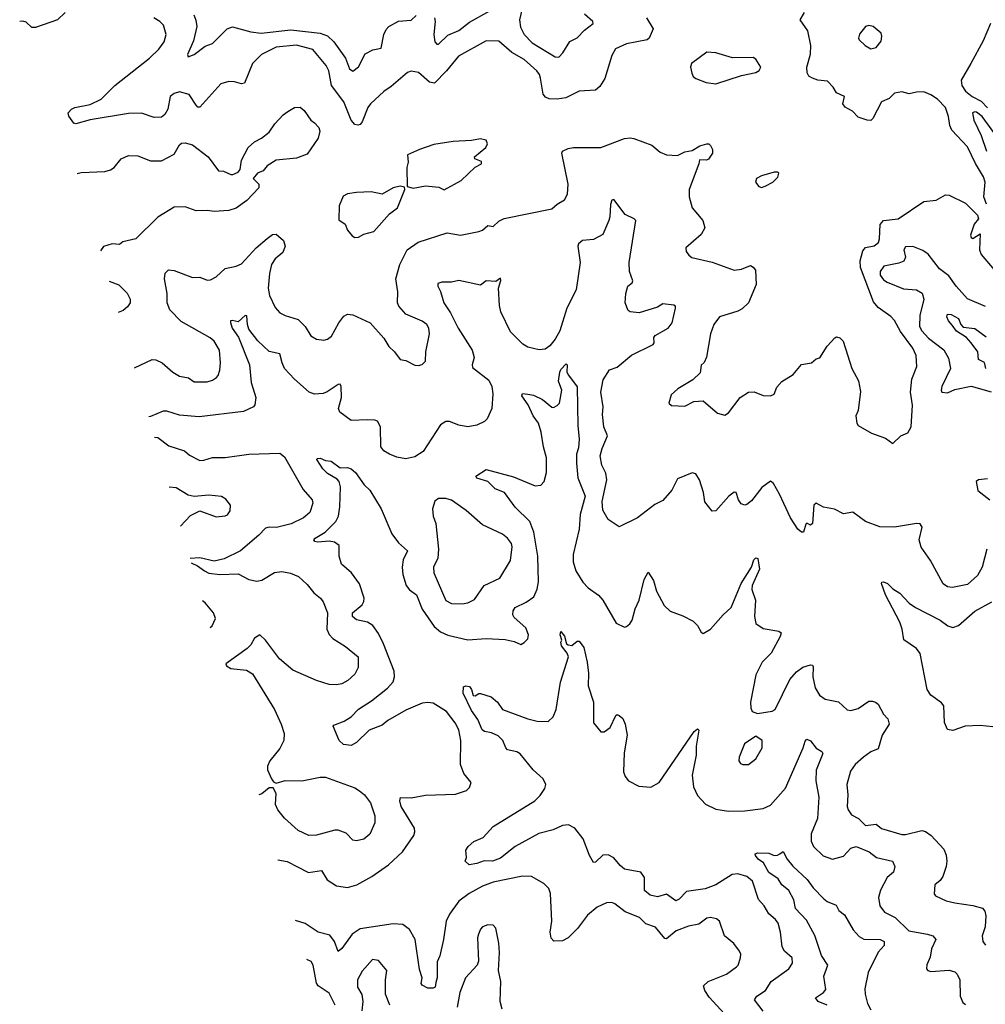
# Model space of a CAD drawing. Extents: x 1771496 to 1971148, y 471553 to 643630.
# Tile 252 of 256: x 1773218 to 1778513, y 621630 to 627026. Entities that reach past the tile are written whole.
import ezdxf

# ---------------------------------------------------------------- set-up
doc = ezdxf.new("R2010")
doc.units = 0

msp = doc.modelspace()

# ---------------------------------------------------------------- linework, layer by layer
at = {"layer": '0CON10XD'}
for points in [[(1775983.2, 627125), (1775959.2, 627025), (1775964.8, 626985), (1775983.6, 626945), (1776028.6, 626898.6), (1776155, 626822.1), (1776175, 626820.5), (1776196.6, 626843.4), (1776234.3, 626905.7), (1776275, 626926.2), (1776315, 626967.9), (1776361.9, 627005), (1776360.6, 627015), (1776315.3, 627055.3)], [(1773467.5, 627065), (1773425.4, 627024.6), (1773305, 626983.3), (1773285, 626982.9), (1773252.9, 627012.9), (1773235, 627018.2), (1773217.7, 627015.5)], [(1775491.8, 627035), (1775496.1, 627016.1), (1775489.6, 626945), (1775495, 626904.4), (1775505, 626891.1), (1775515, 626891.1), (1775565, 626940.9), (1775625, 626965.9), (1775685, 627012.4), (1775796.4, 627075)], [(1778519.2, 626015), (1778504.3, 626054.3), (1778511.5, 626135), (1778503.6, 626165), (1778458.2, 626238.2), (1778415, 626328.6), (1778329.5, 626419.5), (1778317.9, 626445), (1778310.6, 626495), (1778294.3, 626544.3), (1778250.9, 626590.9), (1778214.5, 626614.5), (1778175, 626629.4), (1778135, 626628.6), (1778095, 626618.8), (1778055, 626630), (1778015, 626622.5), (1777986.1, 626593.9), (1777944.3, 626575.7), (1777896.1, 626483.9), (1777886, 626474), (1777865, 626474.3), (1777815, 626492.2), (1777785, 626524.2), (1777745, 626546.2), (1777730.8, 626565), (1777740, 626605), (1777696, 626625), (1777678, 626655), (1777648.3, 626688.3), (1777595, 626694.2), (1777565, 626704.3), (1777545.5, 626715.5), (1777536.5, 626735), (1777533.5, 626765), (1777555, 626837.5), (1777556.9, 626885), (1777539.6, 626965), (1777497.5, 627025), (1777520.9, 627065)], [(1776654.2, 627035), (1776690.8, 626975), (1776670, 626925), (1776658.8, 626915), (1776545, 626894.2), (1776484.5, 626865.5), (1776465, 626830), (1776426.3, 626703.7), (1776399.9, 626660.1), (1776375, 626639.6), (1776285, 626633.3), (1776212, 626598), (1776165, 626590), (1776121.1, 626591.1), (1776101.1, 626601.1), (1776087.9, 626617.9), (1776074.5, 626705), (1776068.5, 626725), (1776053.1, 626745), (1775985, 626807.1), (1775915.8, 626845.8), (1775845, 626907.1), (1775775, 626909.5), (1775624.2, 626825.8), (1775558.5, 626745), (1775492, 626678), (1775465, 626682.7), (1775405, 626735.8), (1775365, 626743.8), (1775345, 626736.2), (1775255, 626659.2), (1775215, 626632.9), (1775141.9, 626565), (1775126.1, 626543.9), (1775095, 626466), (1775085, 626452), (1775072.3, 626447.7), (1775055, 626451.4), (1775035.6, 626475), (1774995.9, 626575), (1774928.4, 626665), (1774912.8, 626745), (1774899.1, 626775), (1774825, 626862.5), (1774735, 626885.3), (1774625, 626875.3), (1774544.2, 626835), (1774494.2, 626785), (1774451.4, 626678.6), (1774435, 626674.2), (1774395.5, 626685.5), (1774365, 626686.9), (1774320, 626675), (1774205, 626547.1), (1774195, 626547.1), (1774185, 626557.5), (1774146.9, 626615), (1774095, 626629.6), (1774065, 626620.9), (1774043.5, 626605), (1774030.5, 626535), (1774013.9, 626506.1), (1773995, 626492.2), (1773955, 626490.5), (1773885, 626512.9), (1773815, 626510.8), (1773603.9, 626476.1), (1773525, 626454.2), (1773515, 626458.8), (1773486.4, 626496.4), (1773483.3, 626515), (1773501.2, 626535), (1773520, 626545), (1773605, 626561.8), (1773665, 626590.9), (1773739.6, 626665), (1773930, 626815), (1773981.4, 626865), (1774010.6, 626905), (1774020.6, 626945), (1774005.7, 626995), (1773986.6, 627016.6), (1773952.5, 627035)], [(1774171.9, 627051.9), (1774183.4, 627023.4), (1774188.3, 626988.3), (1774170, 626910), (1774138.6, 626835), (1774141.7, 626821.7), (1774173.8, 626835), (1774235, 626881.1), (1774275, 626894.4), (1774285, 626904.2), (1774355, 626976.2), (1774385, 626986.6), (1774485, 626959.6), (1774542, 626952), (1774705, 626970.8), (1774865, 626951.1), (1774905, 626937.1), (1774941.3, 626905), (1775004.7, 626815), (1775026.4, 626756.4), (1775045, 626744.2), (1775075, 626766.7), (1775112.2, 626837.8), (1775155, 626860.4), (1775200.4, 626869.6), (1775214.1, 626945), (1775227.3, 626972.7), (1775242, 626988), (1775295, 627017.9), (1775365, 627022.7), (1775392.2, 627047.8)], [(1778542, 627005), (1778500.6, 626909.4), (1778433.5, 626785), (1778380.6, 626695), (1778384.6, 626665), (1778405, 626633.1), (1778440, 626605), (1778489.5, 626579.5), (1778525, 626542)], [(1777885, 626866.2), (1777915, 626872.9), (1777941.3, 626908.7), (1777945.6, 626935), (1777941.3, 626951.3), (1777897.9, 626987.9), (1777875, 626994), (1777855, 626988), (1777823.2, 626946.8), (1777818, 626925), (1777822, 626915), (1777853.3, 626885), (1777885, 626866.2)], [(1777035, 626673.8), (1777175, 626720), (1777255, 626736.7), (1777273, 626747), (1777282.5, 626765), (1777255, 626810), (1777239.3, 626819.3), (1777126.1, 626816.1), (1777035, 626844.2), (1776985, 626847.1), (1776902, 626785), (1776896.2, 626765), (1776903, 626733), (1776911.2, 626715), (1776925, 626703.8), (1776982, 626682), (1777035, 626673.8)], [(1773533.4, 626183.4), (1773555, 626187.8), (1773685, 626194.3), (1773715, 626202.5), (1773736.2, 626215), (1773775, 626263.8), (1773815, 626280.8), (1773865, 626279.4), (1773935, 626252.9), (1773995, 626253.1), (1774065, 626288), (1774095, 626339.2), (1774105, 626348.6), (1774125, 626351.1), (1774165, 626340.6), (1774251.4, 626275), (1774308, 626198), (1774335.7, 626195.7), (1774375, 626176.7), (1774387, 626177), (1774415, 626190), (1774425.9, 626204.1), (1774434, 626255), (1774470, 626325), (1774505, 626356.2), (1774544.1, 626375.9), (1774585, 626408.8), (1774616.7, 626455), (1774662, 626505), (1774687.5, 626522.5), (1774725, 626544), (1774755.9, 626545.9), (1774777.3, 626527.3), (1774814.3, 626474.3), (1774835, 626461.2), (1774858, 626435), (1774864, 626415), (1774854.3, 626375.7), (1774795, 626288), (1774735, 626266.9), (1774624.2, 626255.8), (1774574.4, 626225.6), (1774552.5, 626197.5), (1774522.5, 626185), (1774497.5, 626155), (1774528.8, 626125), (1774528.8, 626105), (1774462.5, 626035), (1774405, 625992.5), (1774365, 625980), (1774285, 625973.8), (1774245, 625980), (1774185, 625978), (1774125, 626000), (1774065, 625997.5), (1773975, 625944.2), (1773855, 625825.6), (1773782.5, 625807.5), (1773765, 625794), (1773725, 625798.1), (1773676.8, 625783.2), (1773660.1, 625759.7)], [(1778579.4, 626379.4), (1778495.4, 626495), (1778465, 626518.9), (1778455, 626521.4), (1778442.5, 626515), (1778449.5, 626475), (1778490.4, 626390.4), (1778519.8, 626305)], [(1773847.3, 625117.7), (1773945, 625163.1), (1773965, 625161.1), (1773999.2, 625145), (1774057.1, 625095), (1774095, 625072.2), (1774143.7, 625063.7), (1774175, 625042.1), (1774245, 625040.6), (1774275, 625049.5), (1774297.5, 625065), (1774306.9, 625075), (1774315.6, 625105), (1774319.4, 625145), (1774312.9, 625215), (1774284.6, 625264.6), (1774262.9, 625282.9), (1774102.6, 625372.6), (1774040.7, 625435), (1774026.8, 625475), (1774027.1, 625525), (1774011.4, 625605), (1774015, 625637.5), (1774034.3, 625655.7), (1774065, 625651.4), (1774165, 625613.3), (1774205, 625614.2), (1774245, 625597.5), (1774265, 625600.8), (1774295, 625616), (1774345, 625662.9), (1774405, 625674.3), (1774435, 625688.6), (1774515, 625775.6), (1774575, 625827.5), (1774605, 625848), (1774625, 625851.2), (1774665, 625816), (1774674.2, 625785), (1774660.3, 625749.7), (1774618.1, 625715), (1774598.8, 625685), (1774586.8, 625635), (1774580, 625555), (1774587.8, 625515), (1774619.1, 625449.1), (1774645, 625420), (1774673.3, 625405), (1774745, 625382.5), (1774782.5, 625345), (1774815, 625293.8), (1774845.9, 625275.9), (1774885, 625270), (1774905.5, 625274.5), (1774927.9, 625292.1), (1774968.1, 625365), (1774995, 625400.8), (1775015, 625412.9), (1775045, 625408.1), (1775138.8, 625365), (1775215, 625280), (1775241.2, 625235), (1775273.3, 625205), (1775305, 625163.3), (1775335, 625157.5), (1775385, 625133.3), (1775405, 625130), (1775425, 625136.7), (1775443.3, 625155), (1775444.2, 625205.8), (1775465.9, 625304.1), (1775462, 625335), (1775450, 625355), (1775425, 625374.2), (1775335, 625411.4), (1775297.5, 625455), (1775290, 625475), (1775290.9, 625535), (1775280.7, 625605), (1775301.7, 625685), (1775342.5, 625765), (1775403.2, 625806.8), (1775562, 625858), (1775635, 625844.5), (1775735.5, 625864.5), (1775755, 625872.5), (1775785, 625897.1), (1775815, 625892), (1775845, 625920.8), (1775875, 625935.6), (1776135, 625988.8), (1776164.4, 626015.6), (1776205, 626038.8), (1776221.2, 626068.8), (1776225.5, 626124.5), (1776190.8, 626295), (1776195, 626306), (1776225, 626320.6), (1776255, 626325.6), (1776405, 626324.4), (1776535, 626374.4), (1776565, 626378.1), (1776585.5, 626375.5), (1776685, 626338), (1776730.2, 626300.2), (1776765, 626285.7), (1776825, 626281.4), (1776865, 626301.1), (1776905, 626308.8), (1776947.5, 626335), (1776985, 626346.2), (1776995.9, 626345.9), (1777006.4, 626336.4), (1777017.5, 626315), (1777016, 626295), (1776995, 626262), (1776983.9, 626256.1), (1776945, 626257.5), (1776941.9, 626235), (1776889.5, 626095), (1776889.5, 626055), (1776905.6, 625995), (1776963.1, 625925), (1776975.7, 625885), (1776955, 625848), (1776870, 625775), (1776873.3, 625755), (1776886.7, 625735), (1776902.7, 625722.7), (1777015, 625697.1), (1777135, 625652.9), (1777175, 625659.4), (1777225, 625678), (1777240, 625670), (1777252.3, 625652.3), (1777256.9, 625575), (1777215, 625474), (1777179.1, 625440.9), (1777155, 625428.1), (1777055, 625396.7), (1777023.8, 625355), (1777006.2, 625305), (1776984.2, 625175.8), (1776972, 625148), (1776955, 625132.5), (1776950, 625090), (1776908.3, 625051.7), (1776827, 625003), (1776790.7, 624969.3), (1776776.7, 624925), (1776792.3, 624912.3), (1776865, 624907.5), (1776915, 624933.3), (1776965, 624937.5), (1777045, 624870), (1777085, 624858), (1777105, 624872), (1777168, 624955), (1777215, 624984), (1777245, 624986.2), (1777295, 624966.7), (1777335, 624963.8), (1777355, 624973.3), (1777368.8, 625011.2), (1777397.3, 625042.7), (1777459.1, 625080.9), (1777505, 625136.2), (1777560, 625145), (1777585, 625167.5), (1777605, 625172.5), (1777645, 625236.7), (1777687, 625283), (1777697, 625287), (1777715, 625282.5), (1777733.6, 625263.6), (1777780.8, 625115), (1777817.3, 625047.3), (1777828.3, 624988.3), (1777816.4, 624883.6), (1777802.5, 624855), (1777807.5, 624815), (1777815, 624802.5), (1777889.3, 624759.3), (1777965, 624732.5), (1778005, 624702.5), (1778050, 624745), (1778088.3, 624761.7), (1778106.7, 624795), (1778114.1, 624914.1), (1778102.9, 624985), (1778110, 625055), (1778136.7, 625125), (1778134.4, 625185), (1778115, 625225.8), (1778047.9, 625317.9), (1778015, 625378), (1777995, 625400), (1777925, 625449.2), (1777899.8, 625479.8), (1777828.3, 625668.3), (1777827.4, 625705), (1777840.5, 625759.5), (1777855, 625776.5), (1777902.7, 625787.3), (1777926.4, 625805), (1777933.3, 625825), (1777936.3, 625903.7), (1777954.7, 625925.3), (1778035, 625933.6), (1778175, 626028.9), (1778242.8, 626037.2), (1778295, 626065.7), (1778315, 626064.4), (1778405, 626021.1), (1778470.8, 625955), (1778475.4, 625934.6), (1778452.3, 625905), (1778432, 625845), (1778435, 625832.5), (1778445, 625826.7), (1778485, 625852.5), (1778481.5, 625765), (1778489.7, 625739.7), (1778562, 625655)], [(1775545, 626093.8), (1775638.8, 626145), (1775715, 626216.7), (1775750, 626235), (1775749.3, 626249.3), (1775713.9, 626263.9), (1775712.5, 626275), (1775773.3, 626325), (1775783.3, 626345), (1775776.2, 626365), (1775745, 626372.2), (1775695, 626363.1), (1775595, 626358), (1775489.1, 626340.9), (1775410, 626315), (1775343.8, 626285), (1775348.8, 626245), (1775341.2, 626215), (1775341.7, 626111.7), (1775375, 626102.5), (1775443.9, 626116.1), (1775517.1, 626107.1), (1775545, 626093.8)], [(1777285, 626106.7), (1777305, 626113.3), (1777347.5, 626135), (1777375, 626162.5), (1777380, 626185), (1777375, 626190), (1777355, 626190), (1777285, 626170), (1777257.5, 626155), (1777252.5, 626135), (1777270.7, 626110.7), (1777285, 626106.7)], [(1775055, 625832.5), (1775075, 625833.3), (1775105, 625850), (1775160, 625865), (1775245, 625961.2), (1775288.8, 625995), (1775330, 626095), (1775328.3, 626108.3), (1775305, 626112.5), (1775265, 626103.8), (1775205, 626068.8), (1775145, 626082), (1775065, 626078.8), (1775015, 626071.2), (1774991.7, 626058.3), (1774968.8, 626005), (1774968.3, 625928.3), (1775002.5, 625905), (1775015, 625872.5), (1775040.7, 625840.7), (1775055, 625832.5)], [(1776560, 625695), (1776596.7, 625925), (1776587.5, 625935), (1776537.9, 625957.9), (1776475, 626040), (1776465, 626036.7), (1776457, 626013), (1776454.6, 625945.4), (1776448.5, 625925), (1776415, 625849.2), (1776365, 625820.5), (1776303.6, 625816.4), (1776281.8, 625798.2), (1776278.9, 625785), (1776291.1, 625695), (1776268.6, 625545), (1776219, 625445), (1776179.3, 625320.7), (1776155, 625274.5), (1776125, 625238.2), (1776098.9, 625221.1), (1776066.2, 625216.2), (1776005, 625231.1), (1775976.7, 625246.7), (1775908.5, 625315), (1775855.7, 625425), (1775848.9, 625458.9), (1775842.5, 625555), (1775856.1, 625596.1), (1775855, 625610), (1775828.3, 625591.7), (1775775.9, 625594.1), (1775745, 625570.8), (1775625, 625595.8), (1775585, 625587.5), (1775532.3, 625587.7), (1775510, 625580), (1775510, 625565), (1775525.8, 625535.8), (1775543.6, 625473.6), (1775579.4, 625419.4), (1775621.8, 625335), (1775699.7, 625215), (1775709.6, 625175), (1775698.2, 625135), (1775700, 625120), (1775790.5, 625050.5), (1775807.1, 625015), (1775811.5, 624975), (1775807.1, 624895), (1775782.1, 624837.9), (1775766.6, 624823.4), (1775725, 624804.3), (1775675, 624794.4), (1775625.9, 624804.1), (1775575, 624824.4), (1775555, 624824.4), (1775525.7, 624805), (1775500.9, 624769.1), (1775431.1, 624658.9), (1775385, 624630), (1775335, 624619.2), (1775285, 624628.5), (1775245, 624644.4), (1775213.8, 624663.8), (1775198.6, 624685), (1775196.5, 624795), (1775180, 624825), (1775165, 624831.4), (1775125, 624832.7), (1775035, 624828.9), (1774974.2, 624875), (1774965.7, 624895.7), (1774982.1, 624955), (1774980.6, 625015), (1774975, 625028), (1774965, 625027.1), (1774904.1, 624985.9), (1774882.3, 624977.7), (1774835, 624974), (1774805, 624984.6), (1774725.4, 625055), (1774670.5, 625115), (1774656.2, 625145), (1774644.4, 625194.4), (1774585, 625207.5), (1774523.3, 625265), (1774475, 625330), (1774466.2, 625355), (1774462.5, 625402.5), (1774455, 625403.8), (1774415, 625370), (1774382.3, 625377.7), (1774374.3, 625375.7), (1774374.4, 625365.6), (1774383.4, 625335), (1774416.8, 625286.8), (1774477.6, 625135), (1774487.8, 625037.8), (1774512.9, 624955), (1774507.1, 624915), (1774500, 624905), (1774445, 624879.5), (1774201.3, 624848.7), (1774095, 624858.5), (1774025, 624880), (1774005, 624880), (1773935, 624850.8), (1773925.7, 624849.1)], [(1778514.6, 625454.6), (1778415.3, 625495.3), (1778352.2, 625565), (1778312.6, 625622.6), (1778261, 625661), (1778200.1, 625740.1), (1778170.3, 625760.3), (1778115, 625782.7), (1778075, 625780.6), (1778066.2, 625765), (1778075.8, 625725), (1778066.7, 625703.3), (1778039.3, 625690.7), (1777957.1, 625675), (1777936.9, 625645), (1777937, 625625), (1777955, 625600.7), (1777975, 625587.5), (1778065, 625551.6), (1778135.2, 625545.2), (1778166.3, 625526.3), (1778176.6, 625495), (1778153.4, 625405), (1778151.5, 625345), (1778165, 625320.6), (1778200.7, 625280.7), (1778286, 625216), (1778311, 625171), (1778321.3, 625115), (1778273.9, 625015), (1778270, 624995), (1778275, 624984.4), (1778305, 624981.5), (1778345, 625000), (1778435, 625018.2), (1778545, 624986.7)], [(1778521.8, 624125), (1778496.5, 624025), (1778470.6, 623979.4), (1778415, 623931.1), (1778333.6, 623913.6), (1778305, 623918.1), (1778281.4, 623935), (1778211.7, 624061.7), (1778162, 624135), (1778150.8, 624175), (1778165.7, 624245.7), (1778155, 624263.8), (1778135.8, 624265.8), (1778015, 624244.5), (1777935, 624247.5), (1777855, 624275.5), (1777786.6, 624326.6), (1777735, 624317.5), (1777685, 624342.9), (1777625, 624354.3), (1777585, 624376.2), (1777572.9, 624365), (1777565.9, 624264.1), (1777555, 624256.2), (1777535, 624266.2), (1777528.3, 624261.7), (1777515, 624217.5), (1777505, 624216.7), (1777485, 624233.3), (1777445, 624296), (1777385, 624426.2), (1777352, 624485), (1777335, 624497.5), (1777288.3, 624461.7), (1777230.9, 624389.1), (1777205, 624368.8), (1777195, 624366), (1777173.4, 624373.4), (1777159.2, 624395), (1777146.7, 624435), (1777135, 624436.2), (1777106.2, 624415), (1777035.9, 624334.1), (1777015, 624332.5), (1776974.2, 624384.2), (1776967.1, 624435), (1776945.6, 624505), (1776925, 624536.2), (1776905, 624542.5), (1776825, 624510), (1776793, 624447), (1776745, 624390.8), (1776700.2, 624369.8), (1776605, 624296.2), (1776505, 624246.7), (1776445, 624286.7), (1776415, 624337.5), (1776411.5, 624385), (1776437.3, 624505), (1776431.5, 624541.5), (1776410.5, 624585), (1776401.2, 624635), (1776411.1, 624675), (1776441.5, 624745), (1776420.5, 624795), (1776413, 624863), (1776417.3, 624905), (1776404.5, 624985), (1776417.4, 625052.6), (1776452.7, 625107.3), (1776495, 625120.8), (1776573.1, 625186.9), (1776690.8, 625245), (1776696.9, 625255), (1776694.5, 625285), (1776702.7, 625295), (1776774.1, 625335.9), (1776796, 625364), (1776813.8, 625445), (1776813.3, 625455), (1776805, 625461.2), (1776745, 625468.8), (1776715, 625450), (1776615, 625419.4), (1776565, 625424.2), (1776555, 625431.2), (1776538, 625475), (1776541.4, 625525), (1776552.2, 625565), (1776576.4, 625583.6), (1776580, 625595), (1776562.5, 625645), (1776560, 625695)], [(1773708.5, 625593.7), (1773762.1, 625572.1), (1773806.8, 625526.8), (1773823.9, 625493.9), (1773823.8, 625475), (1773808.3, 625451.7), (1773785, 625432), (1773758.7, 625421.5)], [(1778516, 625115), (1778507.5, 625147.5), (1778475, 625163.8), (1778472.2, 625205), (1778436.2, 625255), (1778410, 625285), (1778355, 625318.8), (1778331.5, 625351.5), (1778310.8, 625375), (1778302.5, 625397.5), (1778305, 625412.5), (1778325, 625410.8), (1778365, 625388.9), (1778378.8, 625355), (1778391.2, 625341.2), (1778455, 625333.3), (1778518.4, 625288.4)], [(1774633.7, 622421.1), (1774685, 622412.2), (1774801.9, 622351.9), (1774873.3, 622363.3), (1774903.2, 622313.2), (1774955, 622279.5), (1775015, 622270), (1775065.8, 622285), (1775149.4, 622330.6), (1775240, 622395), (1775316.7, 622465), (1775378.6, 622555), (1775384.3, 622575), (1775381.9, 622595), (1775309.1, 622715), (1775302.2, 622745), (1775306.1, 622763.9), (1775365, 622761.1), (1775443.4, 622776.6), (1775607.7, 622782.3), (1775667.7, 622802.3), (1775685, 622817.5), (1775693.3, 622845), (1775652.5, 622895), (1775635.6, 622945), (1775636.4, 623075), (1775625, 623134), (1775605, 623172.5), (1775558.1, 623235), (1775485, 623279.5), (1775455, 623284.5), (1775425, 623281.2), (1775335, 623242.1), (1775235.8, 623185), (1775205, 623160), (1775135, 623132.2), (1775065, 623065.7), (1775035, 623048), (1774994.2, 623054.2), (1774970, 623075), (1774937.5, 623155), (1774940.7, 623159.3), (1774998, 623182), (1775035, 623205.7), (1775075, 623247.5), (1775146.7, 623293.3), (1775235, 623361.8), (1775265, 623397.1), (1775273.4, 623425), (1775270.7, 623455), (1775213.3, 623605), (1775185, 623662.5), (1775155, 623705.4), (1775125, 623724.1), (1775065, 623736.8), (1775043.5, 623755), (1775043.5, 623775), (1775095, 623819.2), (1775105, 623836.7), (1775106.4, 623855), (1775081.1, 623935), (1775037.5, 623995), (1774982.1, 624042.1), (1774969.2, 624085), (1774970, 624145), (1774943.3, 624163.3), (1774915, 624167.5), (1774853.1, 624163.1), (1774836.2, 624166.2), (1774831.2, 624175), (1774838.8, 624185), (1774893.2, 624216.8), (1774951.1, 624275), (1774965.4, 624304.6), (1774973.5, 624356.5), (1774976.7, 624465), (1774969.2, 624495), (1774957.8, 624507.8), (1774905, 624538.1), (1774879.4, 624565), (1774846.7, 624615), (1774848.3, 624621.7), (1774865, 624623.3), (1774895, 624610), (1774925, 624606.7), (1774975, 624569.2), (1775015, 624571.4), (1775035, 624564.4), (1775059.1, 624545), (1775106.3, 624476.3), (1775137.4, 624447.4), (1775200.5, 624345), (1775258.1, 624208.1), (1775295, 624159.5), (1775344.2, 624115), (1775320, 624065), (1775314.8, 624025.2), (1775318.8, 623985), (1775336.3, 623925), (1775355, 623900.8), (1775394.1, 623874.1), (1775425.2, 623795.2), (1775490.3, 623700.3), (1775525, 623670.4), (1775565, 623652.3), (1775675, 623627.1), (1775775, 623634.4), (1775879.7, 623629.7), (1775928.8, 623618.8), (1775965, 623602.5), (1775985, 623612.5), (1776005, 623632.5), (1776007.5, 623655), (1775993, 623693), (1775929.6, 623749.6), (1775922.5, 623765), (1775923, 623787), (1775935.4, 623804.6), (1775995.3, 623834.7), (1776036.6, 623863.4), (1776055.4, 623905), (1776061.9, 623945), (1776059, 624085), (1776036.6, 624216.6), (1776016, 624276), (1775934.4, 624355), (1775875.7, 624435), (1775825, 624455.6), (1775785.3, 624495.3), (1775725, 624513.8), (1775720, 624525), (1775775, 624560), (1775925, 624520.9), (1776045, 624472.2), (1776075, 624475.7), (1776094.4, 624495), (1776107.5, 624545), (1776106.5, 624625), (1776089.7, 624685), (1776078.2, 624765), (1776062.3, 624815), (1776033.1, 624855), (1776005.5, 624915.5), (1775971.2, 624965), (1775975, 624976.7), (1776005, 624973.8), (1776035, 624967.5), (1776084.4, 624944.4), (1776135, 624902), (1776145, 624900.8), (1776165, 624911.2), (1776177.5, 624925), (1776190, 624995), (1776173.3, 625045), (1776180.6, 625095), (1776185, 625108.8), (1776215, 625140), (1776220, 625135), (1776218.8, 625095), (1776227, 625077), (1776275, 625013.3), (1776277.9, 624802.1), (1776286.4, 624726.4), (1776281.2, 624678.8), (1776270.3, 624645), (1776270.3, 624595), (1776278.2, 624515), (1776319.5, 624415), (1776292.1, 624315), (1776286.6, 624233.4), (1776252.1, 624095), (1776252.9, 624055), (1776266.9, 624005), (1776305, 623943.3), (1776335, 623913.1), (1776391.8, 623871.8), (1776415.4, 623845.4), (1776488.8, 623718.8), (1776535, 623696.7), (1776545, 623701.2), (1776564.2, 623715.8), (1776575.7, 623735), (1776593.6, 623796.4), (1776615.6, 623845), (1776642.6, 623957.4), (1776665, 623997.5), (1776693.3, 623953.3), (1776710, 623895), (1776752, 623815), (1776785, 623784), (1776855, 623758.8), (1776910.5, 623730.5), (1776935, 623706.7), (1776955, 623670), (1776965, 623662.5), (1777005, 623686.7), (1777074.7, 623765.3), (1777119.1, 623805), (1777173.2, 623936.8), (1777231.1, 624025), (1777244.4, 624065), (1777255, 624076), (1777265, 624072.5), (1777274.4, 624015), (1777234.6, 623925), (1777233.3, 623903.3), (1777253.1, 623845), (1777247.1, 623755), (1777255, 623716.7), (1777295, 623689.2), (1777380, 623675), (1777393.3, 623665), (1777388, 623645), (1777338, 623555), (1777289.2, 623505), (1777254, 623436), (1777225.9, 623285.9), (1777226.2, 623255), (1777234.1, 623234.1), (1777263.9, 623223.9), (1777344.2, 623235.8), (1777360, 623245), (1777440.7, 623409.3), (1777477.9, 623452.1), (1777512, 623478), (1777555, 623490.8), (1777565, 623488.8), (1777568.9, 623478.9), (1777567.5, 623425), (1777579.1, 623365), (1777604, 623324), (1777635, 623302.5), (1777707.2, 623287.2), (1777755, 623244), (1777775, 623240), (1777815, 623250.8), (1777875, 623290.6), (1777895, 623291.9), (1777911.2, 623285), (1777925.7, 623275), (1777955, 623220), (1777979.2, 623195), (1777985.7, 623165), (1777948.1, 623105), (1777925, 623030.6), (1777885, 623012.9), (1777844.4, 622985), (1777798.9, 622945), (1777772.8, 622907.2), (1777753.3, 622835), (1777758.2, 622778.2), (1777754.5, 622715), (1777761.1, 622695), (1777779.1, 622669.1), (1777817.6, 622647.6), (1777855, 622610.9), (1777915, 622616.9), (1777944.1, 622594.1), (1778055, 622560), (1778075, 622560), (1778165, 622583.1), (1778185, 622577.3), (1778215.6, 622555.6), (1778285, 622480), (1778297.7, 622447.7), (1778301.1, 622415), (1778298.7, 622385), (1778279.4, 622330.6), (1778265, 622309.2), (1778236.7, 622285), (1778232.5, 622235), (1778240, 622225), (1778298, 622198), (1778345.8, 622185.8), (1778445, 622171.4), (1778496.8, 622156.8), (1778510, 622140), (1778516.4, 622115), (1778511.5, 622055), (1778495.8, 622005), (1778500, 621975), (1778513.8, 621955)], [(1773957.9, 624738.5), (1773975.4, 624735.4), (1774035, 624690), (1774122.4, 624662.4), (1774149.8, 624639.8), (1774205, 624610), (1774228.1, 624611.9), (1774275, 624626.9), (1774345, 624626.5), (1774475, 624644.7), (1774645, 624649.6), (1774669.4, 624629.4), (1774771.9, 624451.9), (1774822.5, 624395), (1774825.6, 624375.6), (1774808.1, 624325), (1774775, 624295.6), (1774706.9, 624263.1), (1774626.4, 624243.6), (1774585, 624245.5), (1774565, 624239.5), (1774529.6, 624200.4), (1774429.2, 624115), (1774339.2, 624070.8), (1774285, 624059.3), (1774205, 624076.1), (1774151.9, 624073.1)], [(1778525, 624509.2), (1778475.9, 624504.1), (1778462, 624495), (1778472, 624445), (1778537.1, 624395)], [(1774100.3, 624250.2), (1774155, 624309.2), (1774205, 624333.8), (1774295, 624301.2), (1774345, 624306.2), (1774357, 624313), (1774371.2, 624335), (1774373.3, 624365), (1774348.3, 624398.3), (1774325, 624412), (1774255, 624420), (1774175, 624412.9), (1774140.9, 624420.9), (1774075, 624460), (1774037.9, 624464.3)], [(1775645, 623824.3), (1775675, 623830), (1775712.1, 623847.9), (1775765, 623924.3), (1775850, 623965), (1775908.7, 624061.3), (1775917.9, 624137.9), (1775914, 624155), (1775893.3, 624185), (1775865, 624206), (1775755, 624257.5), (1775666.1, 624336.1), (1775585, 624392.2), (1775555, 624401.5), (1775515, 624401.2), (1775495, 624387.5), (1775481.2, 624345), (1775485.8, 624305), (1775500.5, 624265), (1775514.6, 624125), (1775510, 624075), (1775487.5, 624025), (1775488.6, 623995), (1775555, 623842.5), (1775585, 623825.7), (1775645, 623824.3)], [(1774159, 624049), (1774193.1, 624033.1), (1774230.5, 624005), (1774255, 623993.6), (1774315.7, 623985.7), (1774415, 623990), (1774475, 623958.2), (1774518.6, 623948.6), (1774545, 623954.5), (1774615, 623996.5), (1774655, 624002.4), (1774703.5, 623993.5), (1774747.1, 623975), (1774795, 623930), (1774831.4, 623885), (1774867.5, 623855), (1774881.4, 623835), (1774905.5, 623775), (1774901.8, 623685), (1774915, 623655.8), (1774935, 623634.4), (1775005, 623590.6), (1775074, 623535), (1775074.3, 623475), (1775055, 623438.8), (1775018, 623405), (1774985, 623386.9), (1774955, 623380.6), (1774915, 623382.2), (1774845, 623404.5), (1774715, 623460.8), (1774643.1, 623523.1), (1774565, 623625.6), (1774535, 623654.2), (1774505, 623635.8), (1774485, 623600.8), (1774465, 623580.6), (1774348, 623495), (1774351.2, 623485), (1774375, 623470), (1774461.5, 623461.5), (1774495, 623440.6), (1774614.5, 623245), (1774652.5, 623165), (1774667.5, 623115), (1774665.7, 623075), (1774645, 623032), (1774588.9, 622965), (1774576.9, 622935), (1774577.5, 622915), (1774598.8, 622865), (1774610, 622850), (1774625, 622842.5), (1774673.2, 622856.8), (1774765, 622854.4), (1774865, 622875.5), (1774894.5, 622874.5), (1775055, 622816.9), (1775080.6, 622800.6), (1775108.1, 622778.1), (1775140.6, 622735), (1775165, 622662.5), (1775165.5, 622624.5), (1775138.3, 622561.7), (1775104.2, 622535.8), (1775065, 622526), (1775045, 622528.8), (1775007.6, 622567.6), (1774965, 622584.3), (1774945, 622584.2), (1774845, 622557.5), (1774803.9, 622556.1), (1774745, 622582), (1774670.2, 622650.2), (1774634.2, 622695), (1774620.8, 622725), (1774623.8, 622785), (1774607, 622817), (1774585, 622816.7), (1774545.7, 622784.3), (1774529.6, 622778)], [(1778555, 623151.1), (1778485, 623157.9), (1778402.5, 623155), (1778335, 623130), (1778305, 623136.2), (1778289.4, 623175), (1778286, 623265), (1778272.3, 623282.3), (1778215, 623324), (1778194.2, 623355), (1778155, 623552.5), (1778135, 623580.8), (1778066.8, 623626.8), (1778057.7, 623685), (1778043.9, 623725), (1777965, 623874.3), (1777944.4, 623935.6), (1777946.2, 623943.8), (1777954.3, 623945.7), (1777976, 623936), (1778005, 623906), (1778045, 623884), (1778095, 623829.2), (1778130, 623805), (1778265, 623735.6), (1778306.7, 623705), (1778335, 623695.8), (1778365, 623705.8), (1778455, 623784.4), (1778548.1, 623835)], [(1774262, 623695.6), (1774273.8, 623705), (1774291.2, 623745), (1774280, 623775), (1774235, 623830), (1774219.6, 623841.2)], [(1777295, 621593.3), (1777247.1, 621655), (1777259.2, 621675), (1777306.7, 621705), (1777338.9, 621755), (1777435.5, 621824.5), (1777456, 621855), (1777453.8, 621885), (1777411.5, 621921.5), (1777398.6, 621945), (1777390.5, 622025), (1777376.2, 622075), (1777361.9, 622095), (1777325.3, 622125.3), (1777299.5, 622169.5), (1777269.5, 622205), (1777235.4, 622305), (1777205, 622330), (1777155, 622344.5), (1777125, 622341.1), (1777035.8, 622284.3), (1776976.6, 622263.4), (1776875, 622249.1), (1776835, 622205.6), (1776815, 622196.7), (1776765, 622233.6), (1776715, 622219.5), (1776675, 622228.8), (1776644.2, 622254.2), (1776643.2, 622325), (1776624.1, 622354.1), (1776535, 622371.1), (1776510.5, 622390.5), (1776475, 622432.5), (1776445, 622449.4), (1776415, 622447.1), (1776375, 622408.8), (1776365, 622406.7), (1776341.9, 622445), (1776307.4, 622537.4), (1776261.4, 622595), (1776227, 622613), (1776195, 622610), (1776143.1, 622586.9), (1776065, 622565.5), (1775935, 622494.3), (1775855, 622430.8), (1775810, 622415), (1775765, 622416.7), (1775725, 622401.2), (1775682.5, 622395), (1775660, 622415), (1775667.5, 622435), (1775663.8, 622475), (1775676.7, 622495), (1775708, 622522), (1775760, 622545), (1775813.8, 622605), (1776042, 622745), (1776072.5, 622775), (1776096.7, 622813.3), (1776102.5, 622835), (1776089.2, 622865), (1776033.3, 622915), (1775962.2, 623002.3), (1775943.3, 623013.3), (1775893.6, 623025), (1775883.5, 623035), (1775866.3, 623076.3), (1775841.4, 623101.4), (1775805, 623117.4), (1775765.8, 623125.8), (1775753.8, 623135), (1775730.3, 623190.3), (1775695, 623240.5), (1775650, 623335), (1775650.7, 623369.3), (1775663.9, 623376.1), (1775685, 623371.2), (1775696.2, 623355), (1775705, 623323.3), (1775715, 623320), (1775735, 623333.3), (1775745, 623333.3), (1775802.5, 623315), (1775838, 623285), (1775865.9, 623245.9), (1776004.3, 623194.3), (1776055, 623181.1), (1776115, 623180.8), (1776142.9, 623205), (1776159.5, 623245), (1776182.9, 623395), (1776227.1, 623535), (1776220.8, 623555), (1776188.1, 623595), (1776186, 623614), (1776191.2, 623625), (1776181.4, 623655), (1776185, 623672.5), (1776205, 623647.5), (1776216.4, 623606.4), (1776225, 623600), (1776245, 623596.7), (1776275, 623620), (1776285, 623620), (1776311.2, 623585), (1776329.2, 623505), (1776336.9, 623445), (1776335.6, 623375), (1776363.5, 623285), (1776365, 623172.5), (1776405, 623122.5), (1776423, 623123), (1776455, 623147.5), (1776487, 623213), (1776495, 623217.5), (1776505, 623213.3), (1776525, 623196.7), (1776537.5, 623165), (1776548.1, 623105), (1776532.1, 623007.9), (1776529.4, 622905), (1776538.7, 622878.7), (1776555.5, 622855.5), (1776613.3, 622825)], [(1776613.3, 622825), (1776679.3, 622820.7), (1776724, 622846), (1776916.7, 623125), (1776935, 623140), (1776942.5, 623132.5), (1776927.5, 623045), (1776927.5, 622995), (1776905.4, 622885), (1776912.3, 622822.3), (1776935.5, 622775), (1776977.7, 622727.7), (1777035, 622699.1), (1777105, 622688.9), (1777195, 622689.5), (1777295, 622703.1), (1777335, 622721.4), (1777416.7, 622815), (1777514.4, 623035), (1777525, 623072.5), (1777535, 623083.8), (1777555, 623074), (1777584.6, 623034.6), (1777615.6, 623015.6), (1777622.5, 623005), (1777586, 622914), (1777584, 622855), (1777600.7, 622765), (1777592.1, 622647.9), (1777557.5, 622565), (1777558.5, 622525), (1777570.6, 622495), (1777623.7, 622443.7), (1777675, 622425.7), (1777735, 622441.4), (1777775, 622486.7), (1777805, 622495.5), (1777875.7, 622465), (1777915.3, 622435.3), (1778004.7, 622414.7), (1778016.4, 622385), (1778010, 622355), (1777974.2, 622325.8), (1777937.5, 622255), (1777927.3, 622215), (1777935, 622170), (1777960.6, 622135), (1778019.2, 622105), (1778093.3, 622033.3), (1778196.7, 622015), (1778224.2, 622005), (1778241.9, 621985), (1778216.9, 621935), (1778211.2, 621888.8), (1778192.7, 621847.3), (1778190, 621825), (1778197.5, 621815), (1778215, 621810), (1778315, 621817.8), (1778345, 621808.1), (1778359.4, 621795), (1778373.3, 621765), (1778374.2, 621675), (1778389.5, 621639.5), (1778405, 621630)], [(1777183.9, 622943.9), (1777215, 622944), (1777253.8, 622975), (1777288.8, 623035), (1777288.8, 623075), (1777255, 623100), (1777193.2, 623056.8), (1777162.5, 622985), (1777161.2, 622965), (1777170, 622950), (1777183.9, 622943.9)], [(1777645.7, 621625.7), (1777595.7, 621645), (1777582.5, 621665), (1777626, 621695), (1777638.3, 621711.7), (1777628.2, 621785), (1777648.5, 621845), (1777615, 621897.8), (1777577.2, 622007.2), (1777532.1, 622092.1), (1777472.9, 622155), (1777462.1, 622202.1), (1777435, 622253.3), (1777396.7, 622285), (1777377.7, 622317.7), (1777325, 622352.9), (1777296.2, 622405), (1777267.1, 622425), (1777252.5, 622445), (1777250, 622455), (1777265, 622460), (1777325, 622458), (1777355, 622446.2), (1777373.3, 622446.7), (1777385.9, 622454.1), (1777405, 622467.5), (1777426.5, 622425), (1777457.6, 622387.6), (1777535.4, 622315), (1777568.7, 622268.7), (1777627.4, 622207.4), (1777645, 622193.1), (1777695, 622173.3), (1777710, 622145), (1777740.8, 622120.8), (1777788.5, 622038.5), (1777821.3, 622001.3), (1777847.3, 621987.3), (1777936.2, 621986.2), (1777958, 621975), (1777958, 621952), (1777925, 621916.7), (1777870.2, 621805), (1777852.2, 621715), (1777853.6, 621685), (1777867.2, 621635), (1777885, 621599.4)], [(1777125, 621532), (1776998.9, 621668.9), (1776974.4, 621705), (1776968.3, 621731.7), (1776993.9, 621756.1), (1777093.8, 621795), (1777148.8, 621835), (1777158, 621845), (1777170, 621885), (1777171.4, 621905), (1777165, 621921.2), (1777133.2, 621963.2), (1777082, 622005), (1777055.8, 622085), (1777038.7, 622098.7), (1777005, 622105.6), (1776985, 622102), (1776941.1, 622068.9), (1776885, 622058.9), (1776817, 622033), (1776765, 621988.6), (1776755, 621990.8), (1776703.4, 622053.4), (1776651.8, 622071.8), (1776616.5, 622106.5), (1776537.1, 622137.1), (1776481.1, 622181.1), (1776465, 622188.6), (1776435.9, 622185.9), (1776385, 622162.5), (1776331.1, 622118.9), (1776275.7, 622045), (1776225, 621994.2), (1776195, 621977.5), (1776146.4, 621976.4), (1776132.3, 621992.3), (1776125.9, 622025.9), (1776135.8, 622085), (1776128.1, 622238.1), (1776118.8, 622265), (1776091.7, 622291.7), (1776025, 622330.8), (1775975, 622333.1), (1775815, 622298.8), (1775755, 622277.2), (1775681.9, 622238.1), (1775626.5, 622195), (1775574, 622125), (1775557.2, 622085), (1775542.2, 621985), (1775521.5, 621895), (1775506.9, 621863.1), (1775507.6, 621775), (1775499.9, 621750.1), (1775495.5, 621725), (1775485, 621718.2), (1775455, 621719.3), (1775424.4, 621735), (1775419.5, 621745), (1775425.3, 621775), (1775410.7, 621820.7), (1775386.3, 621985), (1775355, 622040), (1775318.4, 622068.4), (1775265, 622071.1), (1775085, 622043.3), (1775041.5, 622015), (1774985, 621935.7), (1774965, 621920), (1774944.6, 621974.6), (1774919.1, 622009.1), (1774855, 622025.7), (1774783.2, 622073.2), (1774730.5, 622088.9)], [(1775863.9, 621603.9), (1775852, 621645), (1775855.6, 621754.4), (1775842.9, 621815), (1775849.2, 621915), (1775846, 621965), (1775828.3, 622048.3), (1775815, 622063.3), (1775785, 622066), (1775756.1, 622053.9), (1775745, 622042.5), (1775734, 622015), (1775728.8, 621995), (1775733.9, 621866.1), (1775725.9, 621844.1), (1775662.5, 621775), (1775630.6, 621695), (1775617.1, 621615)], [(1774947.3, 621625), (1774915, 621691.8), (1774855, 621732.2), (1774845, 621745.8), (1774827.5, 621845), (1774815.7, 621865), (1774792.5, 621876.4)], [(1775247.5, 621625), (1775224, 621685), (1775224, 621765), (1775231.4, 621815), (1775185, 621870), (1775153.3, 621875), (1775095, 621812), (1775069.4, 621765), (1775070.8, 621725), (1775093.2, 621683.2), (1775099.4, 621645), (1775093.3, 621595)]]:
    msp.add_lwpolyline(points, dxfattribs=at)

doc.saveas('drawing.dxf')
